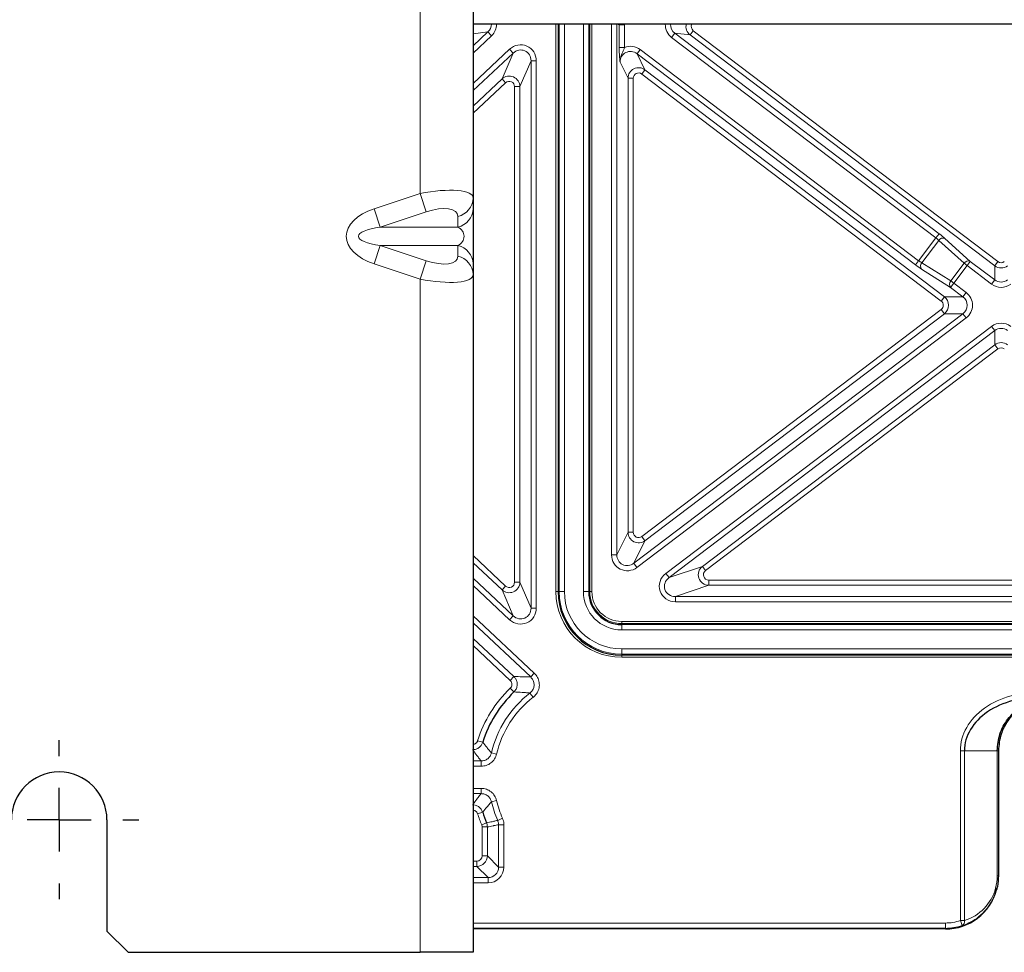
# Model space of a CAD drawing. Header units: millimetres. Extents: x 5 to 418, y 2 to 292.
# Tile 42 of 51: x 319 to 349, y 85 to 114. Entities that reach past the tile are written whole.
import ezdxf

# ---------------------------------------------------------------- set-up
doc = ezdxf.new("R2010")
doc.units = ezdxf.units.MM
doc.layers.add('SLD-0', color=7, linetype='Continuous')

# ---------------------------------------------------------------- blocks, each defined once
blk = doc.blocks.new('SW_CENTERMARKSYMBOL_2')
at = {"layer": 'SLD-0', "color": 0}
for p, q in [((0, 2), (0, 2.5)), ((0, 0), (0, 1)), ((-2, 0), (-2.5, 0)), ((0, 0), (-1, 0)), ((0, 0), (0, -1)), ((0, 0), (1, 0)), ((2, 0), (2.5, 0)), ((0, -2), (0, -2.5))]:
    blk.add_line(p, q, dxfattribs=at)

msp = doc.modelspace()

# ---------------------------------------------------------------- linework, layer by layer
at = {"color": 7, "linetype": 'Continuous', "lineweight": 25}
for p, q in [((332.7437, 138.5498), (332.7437, 108.4542)), ((381.4104, 113.9187), (332.7437, 113.9187)), ((332.7437, 108.4542), (332.7437, 108.118)), ((332.7437, 108.118), (332.7437, 106.386)), ((332.7437, 106.386), (332.7437, 106.0498)), ((332.7437, 106.0498), (332.7437, 84.752)), ((349.2426, 91.0853), (349.2426, 87.152)), ((321.2437, 88.9187), (321.2437, 85.4187)), ((321.2437, 85.4187), (321.9104, 84.752)), ((347.577, 85.4853), (332.7437, 85.4853)), ((321.9104, 84.752), (331.077, 84.752)), ((332.7437, 84.752), (331.077, 84.752))]:
    msp.add_line(p, q, dxfattribs=at)
at = {"color": 7, "linetype": 'Continuous', "lineweight": 18}
for p, q in [((331.077, 138.408), (331.077, 108.596)), ((335.3471, 96.0853), (335.3471, 113.9187)), ((335.4137, 113.9187), (335.4137, 96.0853)), ((335.4458, 96.0853), (335.4458, 113.9187)), ((335.6122, 113.9187), (335.6122, 96.0853)), ((336.2085, 96.0853), (336.2085, 113.9187)), ((336.375, 113.9187), (336.375, 96.0853)), ((336.4071, 96.0853), (336.4071, 113.9187)), ((336.4736, 113.9187), (336.4736, 96.0853)), ((337.257, 113.9165), (337.091, 113.9165)), ((337.091, 97.2418), (337.091, 113.9165)), ((337.257, 113.9165), (337.257, 97.2418)), ((337.3325, 113.9014), (337.257, 113.9165)), ((337.3325, 113.1858), (337.3325, 113.9014)), ((337.3325, 113.9014), (337.4985, 113.9014)), ((337.4985, 113.9014), (337.4985, 113.1858)), ((332.7437, 113.2362), (333.2108, 113.6743)), ((333.2108, 113.6743), (332.7437, 113.6186)), ((333.3244, 113.5532), (332.7437, 113.0085)), ((333.3244, 113.5532), (333.2108, 113.6743)), ((339.0798, 113.6316), (338.9794, 113.4993)), ((347.2801, 107.2022), (338.9794, 113.4993)), ((339.0798, 113.6316), (347.3805, 107.3345)), ((339.56, 113.5816), (339.0798, 113.6316)), ((339.6603, 113.7139), (339.56, 113.5816)), ((349.1263, 106.3244), (339.56, 113.5816)), ((339.6603, 113.7139), (349.2267, 106.4566)), ((337.4985, 113.1858), (337.3325, 113.1858)), ((332.7437, 112.0562), (333.8909, 113.1323)), ((334.0045, 113.0112), (332.7437, 111.8286)), ((333.652, 112.1973), (334.0045, 113.0112)), ((334.0045, 113.0112), (333.8909, 113.1323)), ((337.9922, 113.1202), (337.8918, 112.9879)), ((346.6366, 106.3539), (337.8918, 112.9879)), ((337.8918, 112.9879), (338.1423, 112.4836)), ((337.9922, 113.1202), (346.7369, 106.4862)), ((334.5637, 112.769), (334.2112, 111.9551)), ((334.5637, 95.5684), (334.5637, 112.769)), ((334.5637, 112.769), (334.7298, 112.769)), ((334.7298, 112.769), (334.7298, 95.5684)), ((337.6095, 112.219), (337.3591, 112.7233)), ((338.0419, 112.3513), (338.1423, 112.4836)), ((347.4454, 105.2176), (338.0419, 112.3513)), ((338.1423, 112.4836), (347.5458, 105.3499)), ((332.7437, 111.3453), (333.652, 112.1973)), ((333.7656, 112.0762), (332.7437, 111.1177)), ((333.652, 112.1973), (333.7656, 112.0762)), ((334.0452, 96.3823), (334.0452, 111.9551)), ((334.2112, 111.9551), (334.0452, 111.9551)), ((334.2112, 111.9551), (334.2112, 96.3823)), ((337.6095, 97.9517), (337.6095, 112.219)), ((337.6095, 112.219), (337.7755, 112.219)), ((337.7755, 112.219), (337.7755, 97.9517)), ((329.6336, 108.118), (331.077, 108.596)), ((331.2682, 108.0187), (331.077, 108.596)), ((329.8248, 107.5407), (329.6336, 108.118)), ((331.2682, 108.0187), (329.8248, 107.5407)), ((332.2682, 107.5407), (332.2682, 107.8769)), ((329.8248, 107.5407), (332.2682, 107.5407)), ((347.3805, 107.3345), (347.2801, 107.2022)), ((346.7369, 106.4862), (347.2801, 107.2022)), ((347.3688, 107.1242), (346.836, 106.4218)), ((348.164, 106.4036), (347.3688, 107.1242)), ((347.5631, 107.1852), (348.3582, 106.4646)), ((329.8248, 106.9633), (329.6336, 106.386)), ((329.8248, 106.9633), (331.2682, 106.4853)), ((329.8248, 106.9633), (332.2682, 106.9633)), ((332.2682, 106.6271), (332.2682, 106.9633)), ((331.077, 105.908), (329.6336, 106.386)), ((331.077, 105.908), (331.2682, 106.4853)), ((346.7369, 106.4862), (346.6366, 106.3539)), ((346.836, 106.4218), (347.7442, 105.8502)), ((347.7442, 105.8502), (348.164, 106.4036)), ((348.164, 106.4036), (348.2579, 106.3323)), ((348.3582, 106.4646), (348.2579, 106.3323)), ((348.3582, 106.4646), (349.1263, 105.8819)), ((349.2267, 106.4566), (349.1263, 106.3244)), ((347.7378, 105.6467), (346.8295, 106.2183)), ((348.2579, 106.3323), (347.8381, 105.779)), ((349.026, 105.7496), (348.2579, 106.3323)), ((349.1263, 105.8819), (349.1263, 106.3244)), ((331.077, 105.908), (331.077, 84.752)), ((347.7378, 105.6467), (347.8381, 105.779)), ((347.7442, 105.8502), (347.8381, 105.779)), ((347.8381, 105.779), (348.2293, 105.4822)), ((349.1263, 105.8819), (349.026, 105.7496)), ((348.129, 105.3499), (347.7378, 105.6467)), ((348.129, 105.3499), (348.2293, 105.4822)), ((347.4454, 105.2176), (347.5458, 105.3499)), ((347.5458, 105.3499), (348.129, 105.3499)), ((338.0419, 97.8194), (347.4454, 104.9531)), ((347.4454, 104.9531), (347.5458, 104.8208)), ((337.7898, 96.9772), (348.129, 104.8208)), ((348.2293, 104.6885), (337.8901, 96.845)), ((347.5458, 104.8208), (338.1423, 97.6871)), ((348.129, 104.8208), (347.5458, 104.8208)), ((348.129, 104.8208), (348.2293, 104.6885)), ((338.7967, 96.6609), (349.026, 104.4211)), ((349.1263, 104.2888), (338.897, 96.5286)), ((349.1263, 104.2888), (349.026, 104.4211)), ((349.1263, 103.8463), (349.1263, 104.2888)), ((339.9449, 96.8811), (349.1263, 103.8463)), ((349.2267, 103.7141), (340.0452, 96.7488)), ((349.2267, 103.7141), (349.1263, 103.8463)), ((337.257, 97.2418), (337.6095, 97.9517)), ((337.6095, 97.9517), (337.7755, 97.9517)), ((338.1423, 97.6871), (338.0419, 97.8194)), ((338.1423, 97.6871), (337.7898, 96.9772)), ((332.7437, 97.2197), (333.7656, 96.2612)), ((337.257, 97.2418), (337.091, 97.2418)), ((333.652, 96.1401), (332.7437, 96.9921)), ((337.7898, 96.9772), (337.8901, 96.845)), ((338.897, 96.5286), (339.9449, 96.8811)), ((340.0452, 96.7488), (339.9449, 96.8811)), ((332.7437, 96.5088), (334.0045, 95.3262)), ((338.897, 96.5286), (338.7967, 96.6609)), ((333.8909, 95.2051), (332.7437, 96.2811)), ((333.652, 96.1401), (333.7656, 96.2612)), ((334.2112, 96.3823), (334.0452, 96.3823)), ((334.2112, 96.3823), (334.5637, 95.5684)), ((340.1456, 96.2845), (339.0977, 95.932)), ((340.1456, 96.2845), (340.1456, 96.4505)), ((340.1456, 96.4505), (358.5085, 96.4505)), ((358.5085, 96.2845), (340.1456, 96.2845)), ((334.0045, 95.3262), (333.652, 96.1401)), ((335.4137, 96.0853), (335.3471, 96.0853)), ((335.4458, 96.0853), (335.4137, 96.0853)), ((335.4458, 96.0853), (335.6122, 96.0853)), ((336.2085, 96.0853), (336.375, 96.0853)), ((336.375, 96.0853), (336.4071, 96.0853)), ((336.4736, 96.0853), (336.4071, 96.0853)), ((339.0977, 95.766), (339.0977, 95.932)), ((339.0977, 95.932), (359.5564, 95.932)), ((334.5637, 95.5684), (334.7298, 95.5684)), ((359.5564, 95.766), (339.0977, 95.766)), ((332.7437, 95.3288), (334.6668, 93.525)), ((334.0045, 95.3262), (333.8909, 95.2051)), ((334.5533, 93.4039), (332.7437, 95.1012)), ((337.4104, 95.1486), (381.4104, 95.1486)), ((337.4104, 95.1486), (337.4104, 95.082)), ((381.4104, 95.082), (337.4104, 95.082)), ((337.4104, 95.05), (337.4104, 95.082)), ((337.4104, 95.05), (381.4104, 95.05)), ((337.4104, 94.8835), (337.4104, 95.05)), ((381.4104, 94.8835), (337.4104, 94.8835)), ((332.7437, 94.6179), (334.026, 93.4152)), ((333.9124, 93.2941), (332.7437, 94.3903)), ((337.4104, 94.1207), (337.4104, 94.2872)), ((337.4104, 94.2872), (381.4104, 94.2872)), ((337.4104, 94.1207), (337.4104, 94.0887)), ((381.4104, 94.1207), (337.4104, 94.1207)), ((337.4104, 94.0887), (337.4104, 94.0221)), ((337.4104, 94.0887), (381.4104, 94.0887)), ((381.4104, 94.0221), (337.4104, 94.0221)), ((334.026, 93.4152), (333.9124, 93.2941)), ((334.5533, 93.4039), (334.6668, 93.525)), ((334.0276, 92.9324), (333.9132, 93.0527)), ((334.5293, 92.899), (334.6309, 92.7677)), ((333.045, 91.3512), (332.8864, 91.4005)), ((333.4815, 90.9829), (333.32, 91.0211)), ((348.1749, 91.0853), (348.0472, 91.0853)), ((348.0472, 85.7491), (348.0472, 91.0853)), ((348.1749, 91.0853), (348.1749, 85.7491)), ((349.2036, 91.0853), (348.1749, 91.0853)), ((349.2036, 87.152), (349.2036, 91.0853)), ((349.2036, 91.0853), (349.2426, 91.0853)), ((332.7437, 90.7653), (332.9968, 90.7653)), ((332.9968, 90.5993), (332.9968, 90.7653)), ((332.9968, 90.5993), (332.7437, 90.5993)), ((332.7437, 89.9047), (332.9968, 89.9047)), ((332.9968, 89.7387), (332.7437, 89.7387)), ((332.9968, 89.7387), (332.9968, 89.9047)), ((333.32, 89.4829), (333.4815, 89.5211)), ((333.045, 89.1528), (332.8864, 89.1035)), ((333.1668, 88.8188), (333.0138, 88.7545)), ((333.5168, 88.8973), (333.6687, 88.9645)), ((333.5453, 87.4307), (333.5453, 88.7629)), ((333.5453, 88.7629), (333.7113, 88.7629)), ((333.7113, 88.7629), (333.7113, 87.4307)), ((333.1928, 88.6901), (333.0267, 88.6901)), ((333.0267, 87.7832), (333.0267, 88.6901)), ((333.1928, 88.6901), (333.1928, 87.7832)), ((332.7437, 87.6172), (332.8607, 87.6172)), ((332.8607, 87.4512), (332.8607, 87.6172)), ((333.1928, 87.7832), (333.0267, 87.7832)), ((333.1928, 87.7832), (333.5453, 87.4307)), ((332.8607, 87.4512), (332.7437, 87.4512)), ((333.2132, 87.0987), (332.8607, 87.4512)), ((333.5453, 87.4307), (333.7113, 87.4307)), ((332.7437, 87.0987), (333.2132, 87.0987)), ((333.2132, 86.9326), (332.7437, 86.9326)), ((333.2132, 86.9326), (333.2132, 87.0987)), ((349.2036, 87.152), (349.2426, 87.152)), ((332.7437, 85.6724), (347.577, 85.6724)), ((347.577, 85.6724), (347.577, 85.5058)), ((348.0472, 85.7491), (348.1001, 85.5911)), ((348.1749, 85.7491), (348.0472, 85.7491)), ((347.577, 85.5058), (332.7437, 85.5058)), ((347.577, 85.4853), (347.577, 85.5058))]:
    msp.add_line(p, q, dxfattribs=at)
for centre, radius, start, end in [((332.1298, 108.4754), 0.6143, 283.02534, 358.02861), ((332.1298, 108.1392), 0.6143, 283.02534, 358.02861), ((347.5032, 107.0362), 0.1606, 68.10517, 146.79056), ((332.1298, 106.3649), 0.6143, 1.97139, 76.97466), ((332.1298, 106.0286), 0.6143, 1.97139, 76.97466), ((346.9569, 106.3161), 0.1606, 138.84003, 217.52542), ((348.2984, 106.3156), 0.1606, 68.10517, 146.79056), ((347.8651, 105.7445), 0.1606, 138.84003, 217.52542), ((337.4104, 96.0853), 2.0633, 180, 270), ((337.4104, 96.0853), 1.9646, 180, 270), ((337.4104, 96.0853), 1.7982, 180, 270), ((337.4104, 96.0853), 1.2018, 180, 270), ((337.4104, 96.0853), 1.0033, 180, 270), ((337.4104, 96.0853), 0.9367, 180, 270), ((336.577, 90.252), 3.8652, 133.56557, 162.71351), ((336.577, 90.252), 3.3466, 127.72603, 166.71457), ((336.577, 90.252), 3.1806, 127.72603, 166.71457), ((336.577, 90.252), 3.3466, 193.28543, 203.87834), ((336.577, 90.252), 3.1806, 193.28543, 203.87834), ((336.577, 90.252), 3.8652, 197.28649, 202.79582), ((347.577, 87.152), 1.4796, 270, 288.52703), ((348.0381, 85.7171), 0.1404, 296.20246, 13.17686), ((347.577, 87.152), 1.6463, 270, 288.52703)]:
    msp.add_arc(centre, radius, start, end, dxfattribs=at)
at = {"color": 7, "linetype": 'Continuous', "lineweight": 25}
for centre, radius, start, end in [((337.4104, 96.0853), 1.9967, 180, 270), ((337.4104, 96.0853), 1.0354, 180, 270), ((336.577, 90.252), 3.6991, 133.56557, 162.71351), ((350.9104, 91.0853), 1.6667, 136.54779, 154.78007), ((319.7437, 88.9187), 1.5, 0, 180), ((336.577, 90.252), 3.6991, 197.28649, 202.79582), ((347.577, 87.152), 1.6667, 270, 344.67071)]:
    msp.add_arc(centre, radius, start, end, dxfattribs=at)
at = {"color": 7, "linetype": 'Continuous', "lineweight": 18}
for centre, major_axis, ratio, start_param, end_param in [((332.9772, 113.9157), (0.3381, 0.0403), 0.9788667, 5.3523524, 6.1709326), ((332.9772, 113.9157), (-0.5019, -0.0598), 0.9892921, 2.2107598, 3.027646), ((339.2878, 113.8954), (0.5043, -0.0525), 0.9860716, 3.2000598, 4.1608249), ((339.2878, 113.8954), (0.3409, -0.0355), 0.9726189, 3.1781527, 4.1608249), ((339.7631, 113.8459), (0.3316, -0.0345), 0.9999016, 3.0251609, 4.1608249), ((339.7631, 113.8459), (0.1681, -0.0175), 0.9860716, 2.7948856, 4.1608249), ((334.2278, 112.7602), (-0.2035, -0.4698), 0.9766144, 1.9881893, 4.294996), ((337.695, 112.7157), (0.2266, -0.4564), 0.9811962, 2.0393017, 3.0752801), ((334.2278, 112.7602), (0.1388, 0.3204), 0.9545526, 5.129782, 7.4365886), ((337.695, 112.7157), (-0.1539, 0.3099), 0.9632536, 5.1808944, 7.3854762), ((337.9428, 112.2165), (-0.1483, 0.2986), 0.9998199, 5.1808944, 7.3854762), ((333.8779, 111.9521), (0.1325, 0.306), 0.9997201, 5.129782, 7.4365886), ((337.9428, 112.2165), (0.0755, -0.1521), 0.9811962, 2.0393017, 4.2438836), ((333.8779, 111.9521), (-0.0678, -0.1566), 0.9766144, 1.9881893, 4.294996), ((331.077, 108.1231), (1.6638, 0.3583), 0.2721206, 6.2246594, 7.7954558), ((330.5053, 107.252), (1.7434, 0), 0.5735764, 2.0943951, 4.1887902), ((331.2682, 107.5457), (0.9856, 0.4064), 0.4161231, 6.1132744, 7.6840707), ((330.5053, 107.252), (1.3611, 0), 0.2449067, 2.0943951, 4.1887902), ((332.077, 107.252), (0.3824, 0), 0.8717234, 5.2359878, 7.3303829), ((347.3628, 107.3113), (0.2656, -0.2015), 0.0874887, 0.7853982, 1.5707963), ((347.2625, 107.179), (0.1328, -0.1007), 0.1749773, 0.7853982, 1.5707963), ((331.2682, 106.9583), (0.9856, -0.4064), 0.4161231, 4.8822999, 6.4530962), ((346.7546, 106.5095), (0.1328, -0.1007), 0.1749773, 4.712389, 5.4977871), ((349.327, 106.5905), (0, 0.1677), 0.9940243, 2.4954807, 3.7877046), ((346.6542, 106.3772), (0.2656, -0.2015), 0.0874887, 4.712389, 5.4977871), ((349.327, 106.5905), (0, 0.3333), 0.999982, 2.4954807, 3.7877046), ((331.077, 106.3809), (1.6638, -0.3583), 0.2721206, 4.7709148, 6.3417112), ((349.327, 106.1512), (0, 0.3373), 0.9881372, 2.4954807, 3.7877046), ((347.922, 105.0853), (-0.5052, 0), 0.9896847, 2.2247915, 4.0583938), ((349.327, 106.1512), (0, 0.503), 0.9940243, 2.4954807, 3.7877046), ((347.343, 105.0853), (-0.1684, 0), 0.9896847, 2.2247915, 4.0583938), ((347.343, 105.0853), (0.3334, 0), 0.9999462, 5.3663842, 7.1999864), ((347.922, 105.0853), (0.3403, 0), 0.9796315, 5.3663842, 7.1999864), ((349.327, 104.0195), (0, -0.503), 0.9940243, 2.4954807, 3.7877046), ((349.327, 104.0195), (0, 0.3373), 0.9881372, 5.6370734, 6.9292972), ((349.327, 103.5802), (0, 0.3333), 0.999982, 5.6370734, 6.9292972), ((349.327, 103.5802), (0, -0.1677), 0.9940243, 2.4954807, 3.7877046), ((337.9428, 97.9542), (0.1483, 0.2986), 0.9998199, 2.0393017, 4.2438836), ((337.9428, 97.9542), (0.0755, 0.1521), 0.9811962, 2.0393017, 4.2438836), ((337.5929, 97.2495), (0.2266, 0.4564), 0.9811962, 2.0393017, 4.2438836), ((337.5929, 97.2495), (0.1539, 0.3099), 0.9632536, 2.0393017, 4.2438836), ((340.1494, 96.6178), (0.3161, 0.1063), 0.9993416, 1.9064225, 4.3767628), ((339.109, 96.2679), (0.4914, 0.1653), 0.9643524, 1.9064225, 4.3767628), ((339.109, 96.2679), (0.3391, 0.1141), 0.9317305, 1.9064225, 4.3767628), ((340.1494, 96.6178), (0.1638, 0.0551), 0.9643524, 1.9064225, 4.3767628), ((333.8779, 96.3852), (-0.1325, 0.306), 0.9997201, 1.9881893, 4.294996), ((333.8779, 96.3852), (-0.0678, 0.1566), 0.9766144, 1.9881893, 4.294996), ((334.2278, 95.5772), (-0.2035, 0.4698), 0.9766144, 1.9881893, 4.294996), ((334.2278, 95.5772), (-0.1388, 0.3204), 0.9545526, 1.9881893, 4.294996), ((350.4404, 91.0853), (-2.3932, 0), 0.7660444, 4.6424337, 6.2831853), ((332.8594, 87.7845), (0.2357, -0.2357), 0.9999711, 5.5015852, 7.0647854), ((332.8594, 87.7845), (-0.1187, 0.1187), 0.9924325, 2.3599926, 3.9231927), ((333.2094, 87.4345), (-0.3562, 0.3562), 0.9924325, 2.3599926, 3.9231927), ((333.2094, 87.4345), (-0.2393, 0.2393), 0.9850067, 2.3599926, 3.9231927), ((347.6729, 87.152), (1.5308, 0), 0.9997836, 6.0273098, 6.2831853), ((347.7353, 87.152), (1.4705, 0), 0.9997836, 5.0159557, 6.0165639)]:
    msp.add_ellipse(centre, major_axis=major_axis, ratio=ratio, start_param=start_param, end_param=end_param, dxfattribs=at)
at = {"color": 7, "linetype": 'Continuous', "lineweight": 25}
msp.add_ellipse((350.4404, 91.0853), major_axis=(2.2656, 0), ratio=0.7356492, start_param=1.4919872, end_param=3.1415927, dxfattribs=at)
at = {"color": 7, "linetype": 'Continuous', "lineweight": 18}
for points, knots in [([(337.3591, 112.7233), (337.359, 112.7238), (337.3578, 112.7343), (337.351, 112.793), (337.3415, 112.8901), (337.3338, 113.0447), (337.3329, 113.1387), (337.3325, 113.1858)], [0, 0, 0, 0, 0.00366662, 0.09253955, 0.5115832, 0.75526186, 1, 1, 1, 1]), ([(337.4985, 113.1858), (337.489, 113.1571), (337.4681, 113.0943), (337.409, 112.9671), (337.3618, 112.8427), (337.3585, 112.7441), (337.3591, 112.724), (337.3591, 112.7233)], [0, 0, 0, 0, 0.17732784, 0.3886155, 0.87527962, 0.9956241, 1, 1, 1, 1]), ([(334.026, 93.4152), (334.0466, 93.3922), (334.0921, 93.3416), (334.1295, 93.2405), (334.1333, 93.128), (334.1009, 93.0178), (334.0521, 92.9608), (334.0276, 92.9324)], [0, 0, 0, 0, 0.1714023, 0.377749, 0.5847293, 0.7925547, 1, 1, 1, 1]), ([(334.026, 93.4152), (334.1139, 93.4149), (334.2498, 93.4144), (334.4269, 93.4094), (334.5151, 93.4055), (334.5533, 93.4039)], [0, 0, 0, 0, 0.5102786, 0.788271, 1, 1, 1, 1]), ([(334.5293, 92.899), (334.5331, 92.9021), (334.5662, 92.9282), (334.6185, 92.9899), (334.6595, 93.0957), (334.6623, 93.209), (334.6284, 93.3191), (334.5783, 93.3756), (334.5533, 93.4039)], [0, 0, 0, 0, 0.0258651, 0.2206116, 0.4143019, 0.6084441, 0.8039323, 1, 1, 1, 1]), ([(334.6668, 93.525), (334.7041, 93.4825), (334.7786, 93.3976), (334.8288, 93.2326), (334.8246, 93.0629), (334.7637, 92.9043), (334.6859, 92.8115), (334.6366, 92.7723), (334.6309, 92.7677)], [0, 0, 0, 0, 0.1956289, 0.3913053, 0.5859015, 0.7798339, 0.9742344, 1, 1, 1, 1]), ([(333.9132, 93.0527), (333.9255, 93.0669), (333.9501, 93.0953), (333.9665, 93.1505), (333.9646, 93.2068), (333.9457, 93.2573), (333.9228, 93.2826), (333.9124, 93.2941)], [0, 0, 0, 0, 0.20766224, 0.41536726, 0.62211501, 0.82838901, 1, 1, 1, 1]), ([(334.5293, 92.899), (334.4932, 92.9023), (334.4097, 92.9099), (334.2415, 92.9224), (334.1117, 92.9284), (334.0276, 92.9324)], [0, 0, 0, 0, 0.2117095, 0.4896934, 1, 1, 1, 1]), ([(333.045, 91.3512), (333.0344, 91.3247), (333.01, 91.2636), (332.9388, 91.1865), (332.84, 91.1291), (332.7653, 91.1216), (332.7279, 91.1178)], [0, 0, 0, 0, 0.2028963, 0.4682544, 0.73425, 1, 1, 1, 1]), ([(332.7437, 91.2865), (332.757, 91.288), (332.7889, 91.2915), (332.8334, 91.3182), (332.8691, 91.3566), (332.8812, 91.3873), (332.8864, 91.4005)], [0, 0, 0, 0, 0.205194, 0.4930388, 0.7802272, 1, 1, 1, 1]), ([(333.045, 91.3512), (333.0901, 91.2954), (333.1603, 91.2087), (333.2528, 91.0989), (333.2996, 91.0447), (333.32, 91.0211)], [0, 0, 0, 0, 0.5046199, 0.7843248, 1, 1, 1, 1]), ([(332.9968, 90.7653), (332.9768, 90.7907), (332.931, 90.8489), (332.8459, 90.9593), (332.7826, 91.0445), (332.7437, 91.0967)], [0, 0, 0, 0, 0.229396, 0.5268882, 1, 1, 1, 1]), ([(332.9968, 90.7653), (333.0331, 90.7686), (333.1067, 90.7754), (333.2053, 90.8309), (333.2838, 90.9142), (333.3079, 90.9854), (333.32, 91.0211)], [0, 0, 0, 0, 0.2444323, 0.495726, 0.7476812, 1, 1, 1, 1]), ([(333.4815, 90.9829), (333.4633, 90.9296), (333.4269, 90.8229), (333.3091, 90.6983), (333.1614, 90.6149), (333.0511, 90.6044), (332.9968, 90.5993)], [0, 0, 0, 0, 0.2521236, 0.504279, 0.7557651, 1, 1, 1, 1]), ([(332.7437, 89.4073), (332.7826, 89.4596), (332.8496, 89.5497), (332.9349, 89.6602), (332.9808, 89.7184), (332.9968, 89.7387)], [0, 0, 0, 0, 0.4731118, 0.8161656, 1, 1, 1, 1]), ([(332.9968, 89.9047), (333.0529, 89.8993), (333.1651, 89.8883), (333.3134, 89.8023), (333.4286, 89.6777), (333.4641, 89.5728), (333.4815, 89.5211)], [0, 0, 0, 0, 0.2521236, 0.5042792, 0.7557655, 1, 1, 1, 1]), ([(333.32, 89.4829), (333.3084, 89.5175), (333.2849, 89.5876), (333.2082, 89.6708), (333.1091, 89.7281), (333.0343, 89.7352), (332.9968, 89.7387)], [0, 0, 0, 0, 0.244432, 0.4957258, 0.7476813, 1, 1, 1, 1]), ([(332.7279, 89.3862), (332.7564, 89.384), (332.822, 89.3789), (332.9168, 89.3337), (333.001, 89.2565), (333.0303, 89.1873), (333.045, 89.1528)], [0, 0, 0, 0, 0.2028964, 0.4682544, 0.73425, 1, 1, 1, 1]), ([(333.32, 89.4829), (333.3036, 89.464), (333.2568, 89.4098), (333.1641, 89.3), (333.0901, 89.2086), (333.045, 89.1528)], [0, 0, 0, 0, 0.1728384, 0.4953801, 1, 1, 1, 1]), ([(332.8864, 89.1035), (332.8792, 89.1208), (332.8646, 89.1555), (332.8224, 89.1939), (332.7801, 89.2149), (332.7526, 89.2174), (332.7437, 89.2181)], [0, 0, 0, 0, 0.2876707, 0.5753734, 0.8624201, 1, 1, 1, 1]), ([(333.0267, 88.6901), (333.0251, 88.7089), (333.0232, 88.731), (333.015, 88.7513), (333.0138, 88.7545)], [0, 0, 0, 0, 0.8473625, 1, 1, 1, 1]), ([(333.1668, 88.8188), (333.2252, 88.8316), (333.32, 88.8525), (333.4366, 88.8789), (333.4949, 88.8923), (333.5168, 88.8973)], [0, 0, 0, 0, 0.5003188, 0.8117385, 1, 1, 1, 1]), ([(333.1668, 88.8188), (333.1693, 88.8126), (333.1857, 88.7718), (333.1895, 88.7276), (333.1928, 88.6901)], [0, 0, 0, 0, 0.15262705, 1, 1, 1, 1]), ([(333.5453, 88.7629), (333.4963, 88.7526), (333.4376, 88.7402), (333.3201, 88.7159), (333.2516, 88.7021), (333.1928, 88.6901)], [0, 0, 0, 0, 0.4170362, 0.4996818, 1, 1, 1, 1]), ([(333.5453, 88.7629), (333.5451, 88.7717), (333.5442, 88.8177), (333.5291, 88.8617), (333.5168, 88.8973)], [0, 0, 0, 0, 0.1911992, 1, 1, 1, 1]), ([(333.6687, 88.9645), (333.687, 88.9111), (333.7097, 88.8452), (333.711, 88.7761), (333.7113, 88.7629)], [0, 0, 0, 0, 0.8088212, 1, 1, 1, 1]), ([(349.1873, 86.7224), (349.1544, 86.6245), (349.0649, 86.3585), (348.7742, 85.9623), (348.4224, 85.7075), (348.1707, 85.6166), (348.1001, 85.5911)], [0, 0, 0, 0, 0.1610685, 0.4372907, 0.8423386, 1, 1, 1, 1]), ([(349.1538, 86.7647), (349.1561, 86.7631), (349.1671, 86.7558), (349.1848, 86.7404), (349.1864, 86.729), (349.1873, 86.7224)], [0, 0, 0, 0, 0.1009015, 0.4775384, 1, 1, 1, 1])]:
    msp.add_open_spline(points, degree=3, knots=knots, dxfattribs=at)
at = {"color": 7, "linetype": 'Continuous', "lineweight": 25}
for points, knots in [([(349.2036, 91.0853), (349.2209, 91.264), (349.2556, 91.6216), (349.524, 92.0984), (349.8192, 92.3819), (350.0149, 92.4983), (350.0577, 92.5238)], [0, 0, 0, 0, 0.30090341, 0.60233255, 0.91294008, 1, 1, 1, 1]), ([(350.0577, 92.5238), (349.9701, 92.4644), (349.8046, 92.3523), (349.5863, 92.1165), (349.4627, 91.9225), (349.4051, 91.8015), (349.3985, 91.7872), (349.3968, 91.7835), (349.3961, 91.7818), (349.3956, 91.7806), (349.3952, 91.7798), (349.395, 91.7793), (349.3949, 91.7791), (349.3949, 91.7791), (349.3949, 91.7792), (349.3951, 91.7794), (349.3955, 91.7803), (349.3972, 91.7841), (349.3997, 91.7894), (349.4018, 91.794), (349.4026, 91.7955)], [0, 0, 0, 0, 0.3106947, 0.5872603, 0.9300543, 0.9662651, 0.9741797, 0.9768176, 0.9786583, 0.9799324, 0.9811485, 0.9817313, 0.9821887, 0.9825026, 0.9828178, 0.9831953, 0.9838415, 0.9858747, 0.9952607, 1, 1, 1, 1]), ([(349.4026, 91.7955), (349.3758, 91.7345), (349.2783, 91.5119), (349.2576, 91.2647), (349.2426, 91.0853)], [0, 0, 0, 0, 0.2742441, 1, 1, 1, 1]), ([(349.2426, 87.152), (349.2368, 87.0391), (349.229, 86.8881), (349.1934, 86.747), (349.1844, 86.7114)], [0, 0, 0, 0, 0.7480922, 1, 1, 1, 1]), ([(349.1844, 86.7114), (349.1847, 86.7125), (349.1855, 86.7155), (349.1865, 86.719), (349.1871, 86.7214), (349.1873, 86.7221), (349.1873, 86.7223), (349.1873, 86.7224)], [0, 0, 0, 0, 0.2826012, 0.7574973, 0.8849533, 0.9507851, 1, 1, 1, 1])]:
    msp.add_open_spline(points, degree=3, knots=knots, dxfattribs=at)

# ---------------------------------------------------------------- block references
at = {"layer": 'SLD-0', "color": 7}
msp.add_blockref('SW_CENTERMARKSYMBOL_2', (319.7437, 88.9187), dxfattribs=at)

doc.saveas('drawing.dxf')
